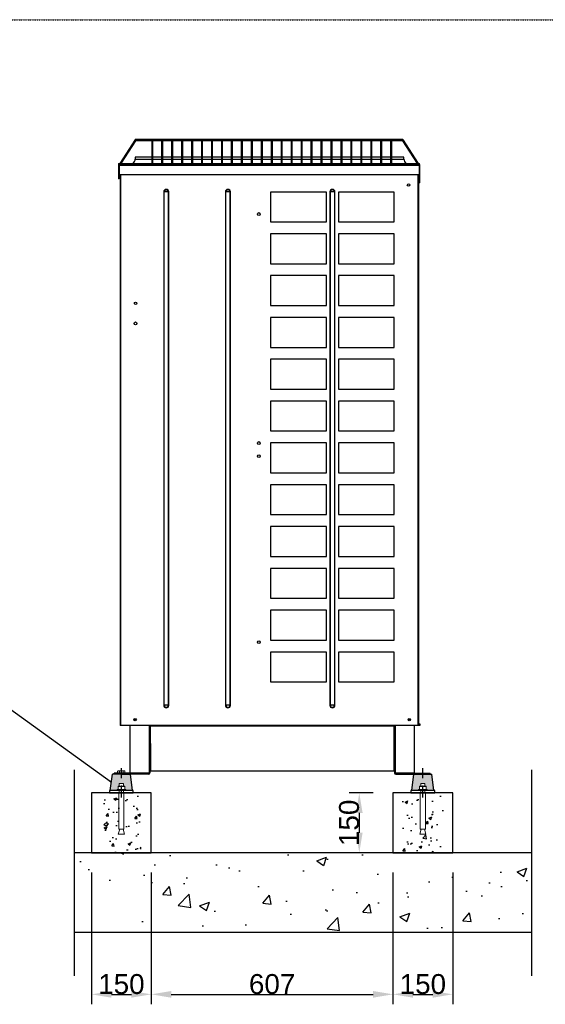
# Model space of a CAD drawing. Extents: x -90708 to 277869, y -117 to 207445.
# Tile 153 of 233: x -80537 to -79217, y 132677 to 135149. Entities that reach past the tile are written whole.
import ezdxf

# ---------------------------------------------------------------- set-up
doc = ezdxf.new("R2010")
doc.units = 0
doc.header["$MEASUREMENT"] = 0
doc.header["$PDMODE"] = 3
doc.header["$PDSIZE"] = 0.005
doc.linetypes.add('DASHDOT', pattern=[1, 0.5, -0.25, 0, -0.25])
doc.linetypes.add('SLD-Sólida', pattern=[0])
doc.layers.get('0').update_dxf_attribs({"linetype": 'CONTINUOUS'})
doc.layers.get('Defpoints').update_dxf_attribs({"linetype": 'CONTINUOUS'})
for name, color, linetype in [('01-HLS2129_DESENHO COTADO', 7, 'CONTINUOUS'), ('ARQ - EQUIPO CONDENSADORA', 40, 'CONTINUOUS'), ('ARQ-DETALHES', 7, 'CONTINUOUS'), ('ARQ-GRELHAS', 30, 'CONTINUOUS'), ('ARQ-MÓVEIS', 170, 'CONTINUOUS'), ('ARQ-SEGUNDO PLANO', 252, 'CONTINUOUS'), ('ARQ-TEXTO ESC', 160, 'CONTINUOUS'), ('ARQ-TEXTO4', 4, 'CONTINUOUS')]:
    doc.layers.add(name, color=color, linetype=linetype)
doc.layers.add('ARQ-COTAS', color=20, linetype='CONTINUOUS', lineweight=18)
doc.styles.add('ARIAL', font='arial.ttf')
doc.dimstyles.new('COTA-50', dxfattribs={"dimscale": 0, "dimtxt": 50, "dimasz": 50, "dimexe": 25, "dimexo": 50, "dimgap": 0.04, "dimtad": 1, "dimdec": 0, "dimzin": 9, "dimdsep": 46, "dimtxsty": 'ARIAL', "dimcen": 1, "dimdle": 75, "dimclrd": 256, "dimclre": 256, "dimclrt": 2, "dimaunit": 1, "dimadec": 0, "dimazin": 0, "dimtfac": 2, "dimtdec": 0, "dimtmove": 2, "dimatfit": 0, "dimfxl": 0.05, "dimtolj": 1, "dimtzin": 4, "dimarcsym": 0})

# ---------------------------------------------------------------- blocks, each defined once
blk = doc.blocks.new('dvdg')
at = {"layer": 'ARQ-MÓVEIS', "linetype": 'DASHDOT', "ltscale": 500}
h = blk.add_hatch(color=256, dxfattribs=at)
h.dxf.hatch_style = 1
edge = h.paths.add_edge_path()
edge.add_line((5.2, 23.9), (5.2, 17))
edge.add_line((5.2, 17), (8.3, 17))
edge.add_spline(control_points=[(8.3, 17), (8.3, 17), (8.3, 16.9), (8.3, 16.6), (8.3, 16.3)], knot_values=[0.083291, 0.083291, 0.083291, 0.083291, 0.268632, 1, 1, 1, 1], degree=3, periodic=0)
edge.add_line((8.3, 16.3), (8.3, 9.1))
edge.add_spline(control_points=[(8.3, 9.1), (8.3, 8.8), (8.3, 8.4), (8.3, 8.3), (8.3, 8.3)], knot_values=[0, 0, 0, 0, 0.731368, 1, 1, 1, 1], degree=3, periodic=0)
edge.add_line((8.3, 8.3), (11, 8.3))
edge.add_line((11, 8.3), (11, 6.4))
edge.add_line((11, 6.4), (28, 6.4))
edge.add_line((28, 6.4), (22.5, 47.4))
edge.add_line((22.5, 47.4), (0, 47.4))
edge.add_line((0, 47.4), (-22.5, 47.4))
edge.add_line((-22.5, 47.4), (-28, 6.4))
edge.add_line((-28, 6.4), (-11, 6.4))
edge.add_line((-11, 6.4), (-11, 8.3))
edge.add_line((-11, 8.3), (-8.3, 8.3))
edge.add_spline(control_points=[(-8.3, 8.3), (-8.3, 8.3), (-8.3, 8.4), (-8.3, 8.8), (-8.3, 9.1)], knot_values=[0, 0, 0, 0, 0.268632, 1, 1, 1, 1], degree=3, periodic=0)
edge.add_line((-8.3, 9.1), (-8.3, 16.3))
edge.add_spline(control_points=[(-8.3, 16.3), (-8.3, 16.6), (-8.3, 17), (-8.3, 17), (-8.3, 17)], knot_values=[0, 0, 0, 0, 0.731368, 1, 1, 1, 1], degree=3, periodic=0)
edge.add_line((-8.3, 17), (-5.2, 17))
edge.add_line((-5.2, 17), (-5.2, 23.9))
edge.add_line((-5.2, 23.9), (5.2, 23.9))
at = {"color": 7, "linetype": 'SLD-Sólida', "lineweight": 15}
for p, q in [((-11, 8.3), (-11, 6.4)), ((11, 8.3), (-11, 8.3)), ((11, 6.4), (-11, 6.4)), ((-8.3, 16.3), (-8.3, 9.1)), ((-8.3, 8.3), (-4.1, 8.3)), ((-6.5, 0), (-6.5, -90.7)), ((-6.5, 0), (6.5, 0)), ((-5.2, 23.9), (-5.2, 17)), ((-5.2, 23.9), (5.2, 23.9)), ((-5.2, 6.4), (-5.2, 0)), ((-4.1, 8.3), (4.1, 8.3)), ((0, 8.3), (0, 18.7)), ((0, 16.3), (0, 9.1)), ((8.3, 8.3), (4.1, 8.3)), ((5.2, 17), (5.2, 23.9)), ((5.2, 0), (5.2, 6.4)), ((6.5, -90.7), (6.5, 0)), ((8.3, 16.3), (8.3, 9.1)), ((11, 6.4), (11, 8.3)), ((-4.2, -90.7), (-7.8, -103.7)), ((-6.5, -90.7), (6.5, -90.7)), ((7.8, -103.7), (4.2, -90.7)), ((-7.8, -103.7), (7.8, -103.7))]:
    blk.add_line(p, q, dxfattribs=at)
for points, knots in [([(-8.3, 16.3), (-7.6, 16.5), (-6.3, 16.9), (-4.9, 17), (-4.1, 17)], [0, 0, 0, 0, 0.495465, 1, 1, 1, 1]), ([(-8.3, 17), (-8.3, 17), (-8.3, 17), (-8.3, 16.6), (-8.3, 16.3)], [0, 0, 0, 0, 0.268632, 1, 1, 1, 1]), ([(-8.3, 9.1), (-7.6, 8.8), (-6.3, 8.4), (-4.9, 8.3), (-4.1, 8.3)], [0, 0, 0, 0, 0.495465, 1, 1, 1, 1]), ([(-8.3, 8.3), (-8.3, 8.3), (-8.3, 8.4), (-8.3, 8.8), (-8.3, 9.1)], [0, 0, 0, 0, 0.268632, 1, 1, 1, 1]), ([(-4.1, 17), (-4, 17), (-3.3, 17), (-1.9, 16.9), (-0.6, 16.5), (0, 16.3)], [0, 0, 0, 0, 0.070091, 0.530777, 1, 1, 1, 1]), ([(-4.1, 8.3), (-4, 8.3), (-3.3, 8.3), (-1.9, 8.5), (-0.6, 8.9), (0, 9.1)], [0, 0, 0, 0, 0.070091, 0.530776, 1, 1, 1, 1]), ([(0, 16.3), (0.7, 16.5), (2, 16.9), (3.4, 17), (4.1, 17)], [0, 0, 0, 0, 0.495466, 1, 1, 1, 1]), ([(0, 9.1), (0.7, 8.8), (2, 8.4), (3.4, 8.3), (4.1, 8.3)], [0, 0, 0, 0, 0.495466, 1, 1, 1, 1]), ([(4.1, 17), (4.2, 17), (5, 17), (6.4, 16.9), (7.7, 16.5), (8.3, 16.3)], [0, 0, 0, 0, 0.070092, 0.530777, 1, 1, 1, 1]), ([(4.1, 8.3), (4.2, 8.3), (5, 8.3), (6.4, 8.5), (7.7, 8.9), (8.3, 9.1)], [0, 0, 0, 0, 0.070092, 0.530777, 1, 1, 1, 1]), ([(8.3, 17), (8.3, 17), (8.3, 17), (8.3, 16.6), (8.3, 16.3)], [0, 0, 0, 0, 0.268632, 1, 1, 1, 1]), ([(8.3, 8.3), (8.3, 8.3), (8.3, 8.4), (8.3, 8.8), (8.3, 9.1)], [0, 0, 0, 0, 0.268632, 1, 1, 1, 1])]:
    blk.add_open_spline(points, degree=3, knots=knots, dxfattribs=at)
at = {"layer": 'ARQ-GRELHAS'}
for p, q in [((30, 6.4), (-30, 6.4)), ((-30, 6.4), (-30, 0)), ((-30, 0), (30, 0)), ((30, 0), (30, 6.4))]:
    blk.add_line(p, q, dxfattribs=at)
at = {"layer": 'ARQ-GRELHAS', "linetype": 'DASHDOT', "ltscale": 500}
blk.add_line((0, -11.3), (0, 14.4), dxfattribs=at)
at = {"layer": 'ARQ-MÓVEIS', "linetype": 'DASHDOT', "ltscale": 500}
blk.add_line((0, 36.7), (0, 62.2), dxfattribs=at)
at = {"layer": 'ARQ-MÓVEIS'}
for p, q in [((0, 47.4), (0, 61)), ((-28, 6.4), (-22.5, 47.4)), ((0, 47.4), (-22.5, 47.4)), ((0, 47.4), (22.5, 47.4)), ((28, 6.4), (22.5, 47.4))]:
    blk.add_line(p, q, dxfattribs=at)
at = {"layer": 'ARQ-TEXTO4'}
blk.add_line((-8.3, 17), (8.3, 17), dxfattribs=at)
blk = doc.blocks.new('rhrthhwe')
at = {"color": 7, "linetype": 'SLD-Sólida', "lineweight": 15}
for p, q in [((-8, 6.1), (-9.3, 5.3)), ((-9.3, 0), (-9.3, 5.3)), ((9.3, 0), (-9.3, 0)), ((-7, 6.1), (-8, 6.1)), ((0, 6.1), (-7, 6.1)), ((-4.6, 0), (-4.6, 5.3)), ((0, 6.1), (7, 6.1)), ((4.6, 0), (4.6, 5.3)), ((8, 6.1), (7, 6.1)), ((9.3, 5.3), (8, 6.1)), ((9.3, 0), (9.3, 5.3))]:
    blk.add_line(p, q, dxfattribs=at)
for points, knots in [([(-9.3, 5.3), (-8.9, 5.5), (-8.1, 5.9), (-7.4, 6), (-7, 6.1)], [0, 0, 0, 0, 0.495457, 1, 1, 1, 1]), ([(-7, 6.1), (-6.9, 6.1), (-6.5, 6.1), (-5.7, 5.9), (-5, 5.5), (-4.6, 5.3)], [0, 0, 0, 0, 0.070086, 0.530781, 1, 1, 1, 1]), ([(-4.6, 5.3), (-4.4, 5.4), (-2.8, 5.8), (-1.3, 6), (0, 6.1)], [0, 0, 0, 0, 0.1886965, 1, 1, 1, 1]), ([(0, 6.1), (0.3, 6.1), (1.9, 6), (3.4, 5.6), (4.6, 5.3)], [0, 0, 0, 0, 0.214377, 1, 1, 1, 1]), ([(4.6, 5.3), (5, 5.5), (5.8, 5.9), (6.6, 6), (7, 6.1)], [0, 0, 0, 0, 0.495446, 1, 1, 1, 1]), ([(7, 6.1), (7, 6.1), (7.4, 6.1), (8.2, 5.9), (8.9, 5.5), (9.3, 5.3)], [0, 0, 0, 0, 0.070065, 0.53077, 1, 1, 1, 1])]:
    blk.add_open_spline(points, degree=3, knots=knots, dxfattribs=at)
blk = doc.blocks.new('*D1177')
at = {"layer": 'ARQ-COTAS', "lineweight": -2, "transparency": 16777216}
for p, q in [((-79649.2, 133207.3), (-79708.9, 133207.3)), ((-79683.9, 133157.3), (-79683.9, 133107.3)), ((-79649.2, 133057.3), (-79708.9, 133057.3))]:
    blk.add_line(p, q, dxfattribs=at)
at = {"layer": 'ARQ-COTAS', "transparency": 16777216}
for points in [[(-79692.2, 133157.3), (-79675.5, 133157.3), (-79683.9, 133207.3)], [(-79692.2, 133107.3), (-79675.5, 133107.3), (-79683.9, 133057.3)]]:
    blk.add_solid(points, dxfattribs=at)
at = {"layer": 'Defpoints', "color": 0, "transparency": 16777216}
for p in [(-79599.2, 133207.3), (-79683.9, 133057.3), (-79599.2, 133057.3)]:
    blk.add_point(p, dxfattribs=at)
at = {"layer": 'ARQ-COTAS', "color": 2, "transparency": 16777216, "insert": (-79709.4, 133132.3), "char_height": 50, "attachment_point": 5, "rotation": 90, "style": 'ARIAL'}
blk.add_mtext('\\A1;150', dxfattribs=at)
blk = doc.blocks.new('*D1178')
at = {"layer": 'ARQ-COTAS', "lineweight": -2, "transparency": 16777216}
for p, q in [((-79599.2, 133007.3), (-79599.2, 132676.7)), ((-79449.2, 133007.3), (-79449.2, 132676.7)), ((-79549.2, 132701.7), (-79499.2, 132701.7))]:
    blk.add_line(p, q, dxfattribs=at)
at = {"layer": 'ARQ-COTAS', "transparency": 16777216}
for points in [[(-79549.2, 132710), (-79549.2, 132693.3), (-79599.2, 132701.7)], [(-79499.2, 132710), (-79499.2, 132693.3), (-79449.2, 132701.7)]]:
    blk.add_solid(points, dxfattribs=at)
at = {"layer": 'Defpoints', "color": 0, "transparency": 16777216}
for p in [(-79599.2, 133057.3), (-79449.2, 133057.3), (-79449.2, 132701.7)]:
    blk.add_point(p, dxfattribs=at)
at = {"layer": 'ARQ-COTAS', "color": 2, "transparency": 16777216, "insert": (-79524.2, 132727.2), "char_height": 50, "attachment_point": 5, "style": 'ARIAL'}
blk.add_mtext('\\A1;150', dxfattribs=at)
blk = doc.blocks.new('*D1179')
at = {"layer": 'ARQ-COTAS', "lineweight": -2, "transparency": 16777216}
for p, q in [((-80356.3, 133007.3), (-80356.3, 132676.7)), ((-80206.3, 133007.3), (-80206.3, 132676.7)), ((-80306.3, 132701.7), (-80256.3, 132701.7))]:
    blk.add_line(p, q, dxfattribs=at)
at = {"layer": 'ARQ-COTAS', "transparency": 16777216}
for points in [[(-80306.3, 132710), (-80306.3, 132693.3), (-80356.3, 132701.7)], [(-80256.3, 132710), (-80256.3, 132693.3), (-80206.3, 132701.7)]]:
    blk.add_solid(points, dxfattribs=at)
at = {"layer": 'Defpoints', "color": 0, "transparency": 16777216}
for p in [(-80356.3, 133057.3), (-80206.3, 133057.3), (-80206.3, 132701.7)]:
    blk.add_point(p, dxfattribs=at)
at = {"layer": 'ARQ-COTAS', "color": 2, "transparency": 16777216, "insert": (-80281.3, 132727.2), "char_height": 50, "attachment_point": 5, "style": 'ARIAL'}
blk.add_mtext('\\A1;150', dxfattribs=at)
blk = doc.blocks.new('*D1180')
at = {"layer": 'ARQ-COTAS', "lineweight": -2, "transparency": 16777216}
for p, q in [((-80206.3, 133007.3), (-80206.3, 132676.7)), ((-79599.2, 133007.3), (-79599.2, 132676.7)), ((-80156.3, 132701.7), (-79649.2, 132701.7))]:
    blk.add_line(p, q, dxfattribs=at)
at = {"layer": 'ARQ-COTAS', "transparency": 16777216}
for points in [[(-80156.3, 132710), (-80156.3, 132693.3), (-80206.3, 132701.7)], [(-79649.2, 132710), (-79649.2, 132693.3), (-79599.2, 132701.7)]]:
    blk.add_solid(points, dxfattribs=at)
at = {"layer": 'Defpoints', "color": 0, "transparency": 16777216}
for p in [(-80206.3, 133057.3), (-79599.2, 133057.3), (-79599.2, 132701.7)]:
    blk.add_point(p, dxfattribs=at)
at = {"layer": 'ARQ-COTAS', "color": 2, "transparency": 16777216, "insert": (-79902.8, 132727.2), "char_height": 50, "attachment_point": 5, "style": 'ARIAL'}
blk.add_mtext('\\A1;607', dxfattribs=at)

msp = doc.modelspace()

# ---------------------------------------------------------------- hatches: boundary and pattern name
at = {"layer": 'ARQ-DETALHES'}
h = msp.add_hatch(dxfattribs=at)
h.set_pattern_fill('AR-CONC', color=256, scale=35)
h.set_pattern_definition([(50, (-175027.63, 5783.66), (251.04106, -21.96325), [26.25, -288.75]), (355, (-175027.63, 5783.66), (-48.56297, 263.26725), [21, -231]), (100.45144, (-175006.7, 5781.83), (202.4781, 241.304), [22.30907, -245.39974]), (46.1842, (-175027.63, 5853.66), (373.53447, -57.93175), [39.375, -433.125]), (96.63564, (-174996.5, 5848.83), (327.1317, 340.9415), [33.4636, -368.0998]), (351.18416, (-175027.63, 5853.66), (327.1317, 340.9415), [31.5, -346.5]), (21, (-174992.63, 5836.16), (208.91747, -140.9166), [26.25, -288.75]), (326, (-174992.63, 5836.16), (85.16037, 253.8025), [21, -231]), (71.45144, (-174975.22, 5824.42), (294.07783, 112.8859), [22.30907, -245.39974]), (37.5, (-175027.63, 5783.66), (4.25595, 116.51285), [0, -228.2, 0, -234.5, 0, -231.875]), (7.5, (-175027.63, 5783.66), (92.07434, 138.0441), [0, -133.7, 0, -222.95, 0, -88.375]), (327.5, (-175105.68, 5783.66), (186.83785, -7.894205), [0, -87.5, 0, -273, 0, -362.25]), (317.5, (-175140.68, 5783.66), (204.11516, 35.03674), [0, -113.75, 0, -181.3, 0, -257.25])])
h.paths.add_polyline_path([(-80400.198, 133057.316), (-80400.198, 132857.316), (-79251.753, 132857.316), (-79251.753, 133057.316)])
at = {"layer": 'ARQ-SEGUNDO PLANO'}
h = msp.add_hatch(dxfattribs=at)
h.set_pattern_fill('AR-CONC', color=255, scale=10)
h.set_pattern_definition([(50, (-175027.63, 5783.66), (71.726018, -6.275213), [7.5, -82.5]), (355, (-175027.63, 5783.66), (-13.875133, 75.219213), [6, -66]), (100.451444, (-175021.65, 5783.14), (57.850885, 68.944), [6.37402, -70.11421]), (46.1842, (-175027.63, 5803.66), (106.724133, -16.55193), [11.25, -123.75]), (96.635635, (-175018.74, 5802.28), (93.466195, 97.41186), [9.561034, -105.171376]), (351.184164, (-175027.63, 5803.66), (93.466195, 97.41186), [9, -99]), (21, (-175017.63, 5798.66), (59.690705, -40.26189), [7.5, -82.5]), (326, (-175017.63, 5798.66), (24.331533, 72.515005), [6, -66]), (71.451445, (-175012.656, 5795.31), (84.022238, 32.253115), [6.37402, -70.11421]), (37.5, (-175027.63, 5783.662), (1.2159855, 33.2893854), [0, -65.2, 0, -67, 0, -66.25]), (7.5, (-175027.63, 5783.662), (26.306954, 39.441171), [0, -38.2, 0, -63.7, 0, -25.25]), (327.5, (-175049.93, 5783.662), (53.3822436, -2.255487), [0, -25, 0, -78, 0, -103.5]), (317.5, (-175059.93, 5783.662), (58.318617, 10.010498), [0, -32.5, 0, -51.8, 0, -73.5])])
h.paths.add_polyline_path([(-80231.345, 133207.316), (-80274.863, 133207.316), (-80274.863, 133108.327), (-80273.567, 133103.613), (-80289.123, 133103.613), (-80287.826, 133108.327), (-80287.826, 133207.316), (-80331.345, 133207.316), (-80331.345, 133057.316), (-80231.345, 133057.316)])
h = msp.add_hatch(dxfattribs=at)
h.set_pattern_fill('AR-CONC', color=255, scale=10)
h.set_pattern_definition([(50, (-174440.02, 5783.66), (71.726018, -6.275213), [7.5, -82.5]), (355, (-174440.02, 5783.66), (-13.875133, 75.219213), [6, -66]), (100.451444, (-174434.045, 5783.14), (57.850885, 68.944), [6.37402, -70.11421]), (46.1842, (-174440.02, 5803.66), (106.724133, -16.55193), [11.25, -123.75]), (96.635635, (-174431.13, 5802.28), (93.466195, 97.41186), [9.561034, -105.171376]), (351.184164, (-174440.02, 5803.66), (93.466195, 97.41186), [9, -99]), (21, (-174430.02, 5798.66), (59.690705, -40.26189), [7.5, -82.5]), (326, (-174430.02, 5798.66), (24.331533, 72.515005), [6, -66]), (71.451445, (-174425.05, 5795.31), (84.022238, 32.253115), [6.37402, -70.11421]), (37.5, (-174440.022, 5783.662), (1.2159855, 33.2893854), [0, -65.2, 0, -67, 0, -66.25]), (7.5, (-174440.022, 5783.662), (26.306954, 39.441171), [0, -38.2, 0, -63.7, 0, -25.25]), (327.5, (-174462.322, 5783.662), (53.3822436, -2.255487), [0, -25, 0, -78, 0, -103.5]), (317.5, (-174472.32, 5783.662), (58.318617, 10.010498), [0, -32.5, 0, -51.8, 0, -73.5])])
h.paths.add_polyline_path([(-79574.243, 133057.316), (-79474.243, 133057.316), (-79474.243, 133207.316), (-79517.761, 133207.316), (-79517.761, 133108.327), (-79516.465, 133103.613), (-79532.021, 133103.613), (-79530.724, 133108.327), (-79530.724, 133207.316), (-79574.243, 133207.316)])

# ---------------------------------------------------------------- linework, layer by layer
at = {"layer": '01-HLS2129_DESENHO COTADO', "color": 7, "linetype": 'Continuous'}
msp.add_line((-80299.895, 133254.682), (-80299.895, 133256.632), dxfattribs=at)
at = {"layer": 'ARQ - EQUIPO CONDENSADORA', "linetype": 'Continuous'}
for p, q in [((-79575.783, 134848.033), (-80244.682, 134848.033)), ((-80244.682, 134848.033), (-80244.682, 134845.033)), ((-79575.783, 134848.033), (-79575.783, 134845.033)), ((-80247.618, 134846.439), (-80285.547, 134788.033)), ((-80281.97, 134788.033), (-80245.102, 134844.805)), ((-80247.618, 134846.439), (-80245.102, 134844.805)), ((-80244.682, 134845.033), (-80205.233, 134845.033)), ((-80205.233, 134845.033), (-80205.233, 134844.122)), ((-80205.233, 134844.122), (-80205.233, 134788.033)), ((-80202.233, 134844.122), (-80202.233, 134845.033)), ((-80202.233, 134845.033), (-80180.233, 134845.033)), ((-80202.233, 134788.033), (-80202.233, 134844.122)), ((-80180.233, 134845.033), (-80180.233, 134844.122)), ((-80180.233, 134844.122), (-80180.233, 134788.033)), ((-80177.233, 134844.122), (-80177.233, 134845.033)), ((-80177.233, 134845.033), (-80155.233, 134845.033)), ((-80177.233, 134788.033), (-80177.233, 134844.122)), ((-80155.233, 134845.033), (-80155.233, 134844.122)), ((-80155.233, 134844.122), (-80155.233, 134788.033)), ((-80152.233, 134844.122), (-80152.233, 134845.033)), ((-80152.233, 134845.033), (-80130.233, 134845.033)), ((-80152.233, 134788.033), (-80152.233, 134844.122)), ((-80130.233, 134845.033), (-80130.233, 134844.122)), ((-80130.233, 134844.122), (-80130.233, 134788.033)), ((-80127.233, 134844.122), (-80127.233, 134845.033)), ((-80127.233, 134845.033), (-80105.233, 134845.033)), ((-80127.233, 134788.033), (-80127.233, 134844.122)), ((-80105.233, 134845.033), (-80105.233, 134844.122)), ((-80105.233, 134844.122), (-80105.233, 134788.033)), ((-80102.233, 134844.122), (-80102.233, 134845.033)), ((-80102.233, 134845.033), (-80080.233, 134845.033)), ((-80102.233, 134788.033), (-80102.233, 134844.122)), ((-80080.233, 134845.033), (-80080.233, 134844.122)), ((-80080.233, 134844.122), (-80080.233, 134788.033)), ((-80077.233, 134844.122), (-80077.233, 134845.033)), ((-80077.233, 134845.033), (-80055.233, 134845.033)), ((-80077.233, 134788.033), (-80077.233, 134844.122)), ((-80055.233, 134845.033), (-80055.233, 134844.122)), ((-80055.233, 134844.122), (-80055.233, 134788.033)), ((-80052.233, 134844.122), (-80052.233, 134845.033)), ((-80052.233, 134845.033), (-80030.233, 134845.033)), ((-80052.233, 134788.033), (-80052.233, 134844.122)), ((-80030.233, 134845.033), (-80030.233, 134844.122)), ((-80030.233, 134844.122), (-80030.233, 134788.033)), ((-80027.233, 134844.122), (-80027.233, 134845.033)), ((-80027.233, 134845.033), (-80005.233, 134845.033)), ((-80027.233, 134788.033), (-80027.233, 134844.122)), ((-80005.233, 134845.033), (-80005.233, 134844.122)), ((-80005.233, 134844.122), (-80005.233, 134788.033)), ((-80002.233, 134844.122), (-80002.233, 134845.033)), ((-80002.233, 134845.033), (-79980.233, 134845.033)), ((-80002.233, 134788.033), (-80002.233, 134844.122)), ((-79980.233, 134845.033), (-79980.233, 134844.122)), ((-79980.233, 134844.122), (-79980.233, 134788.033)), ((-79977.233, 134844.122), (-79977.233, 134845.033)), ((-79977.233, 134845.033), (-79955.233, 134845.033)), ((-79977.233, 134788.033), (-79977.233, 134844.122)), ((-79955.233, 134845.033), (-79955.233, 134844.122)), ((-79955.233, 134844.122), (-79955.233, 134788.033)), ((-79952.233, 134844.122), (-79952.233, 134845.033)), ((-79952.233, 134845.033), (-79930.233, 134845.033)), ((-79952.233, 134788.033), (-79952.233, 134844.122)), ((-79930.233, 134845.033), (-79930.233, 134844.122)), ((-79930.233, 134844.122), (-79930.233, 134788.033)), ((-79927.233, 134844.122), (-79927.233, 134845.033)), ((-79927.233, 134845.033), (-79905.233, 134845.033)), ((-79927.233, 134788.033), (-79927.233, 134844.122)), ((-79905.233, 134845.033), (-79905.233, 134844.122)), ((-79905.233, 134844.122), (-79905.233, 134788.033)), ((-79902.233, 134844.122), (-79902.233, 134845.033)), ((-79902.233, 134845.033), (-79880.233, 134845.033)), ((-79902.233, 134788.033), (-79902.233, 134844.122)), ((-79880.233, 134845.033), (-79880.233, 134844.122)), ((-79880.233, 134844.122), (-79880.233, 134788.033)), ((-79877.233, 134844.122), (-79877.233, 134845.033)), ((-79877.233, 134845.033), (-79855.233, 134845.033)), ((-79877.233, 134788.033), (-79877.233, 134844.122)), ((-79855.233, 134845.033), (-79855.233, 134844.122)), ((-79855.233, 134844.122), (-79855.233, 134788.033)), ((-79852.233, 134844.122), (-79852.233, 134845.033)), ((-79852.233, 134845.033), (-79830.233, 134845.033)), ((-79852.233, 134788.033), (-79852.233, 134844.122)), ((-79830.233, 134845.033), (-79830.233, 134844.122)), ((-79830.233, 134844.122), (-79830.233, 134788.033)), ((-79827.233, 134844.122), (-79827.233, 134845.033)), ((-79827.233, 134845.033), (-79805.233, 134845.033)), ((-79827.233, 134788.033), (-79827.233, 134844.122)), ((-79805.233, 134845.033), (-79805.233, 134844.122)), ((-79805.233, 134844.122), (-79805.233, 134788.033)), ((-79802.233, 134844.122), (-79802.233, 134845.033)), ((-79802.233, 134845.033), (-79780.233, 134845.033)), ((-79802.233, 134788.033), (-79802.233, 134844.122)), ((-79780.233, 134845.033), (-79780.233, 134844.122)), ((-79780.233, 134844.122), (-79780.233, 134788.033)), ((-79777.233, 134844.122), (-79777.233, 134845.033)), ((-79777.233, 134845.033), (-79755.233, 134845.033)), ((-79777.233, 134788.033), (-79777.233, 134844.122)), ((-79755.233, 134845.033), (-79755.233, 134844.122)), ((-79755.233, 134844.122), (-79755.233, 134788.033)), ((-79752.233, 134844.122), (-79752.233, 134845.033)), ((-79752.233, 134845.033), (-79730.233, 134845.033)), ((-79752.233, 134788.033), (-79752.233, 134844.122)), ((-79730.233, 134845.033), (-79730.233, 134844.122)), ((-79730.233, 134844.122), (-79730.233, 134788.033)), ((-79727.233, 134844.122), (-79727.233, 134845.033)), ((-79727.233, 134845.033), (-79705.233, 134845.033)), ((-79727.233, 134788.033), (-79727.233, 134844.122)), ((-79705.233, 134845.033), (-79705.233, 134844.122)), ((-79705.233, 134844.122), (-79705.233, 134788.033)), ((-79702.233, 134844.122), (-79702.233, 134845.033)), ((-79702.233, 134845.033), (-79680.233, 134845.033)), ((-79702.233, 134788.033), (-79702.233, 134844.122)), ((-79680.233, 134845.033), (-79680.233, 134844.122)), ((-79680.233, 134844.122), (-79680.233, 134788.033)), ((-79677.233, 134844.122), (-79677.233, 134845.033)), ((-79677.233, 134845.033), (-79655.233, 134845.033)), ((-79677.233, 134788.033), (-79677.233, 134844.122)), ((-79655.233, 134845.033), (-79655.233, 134844.122)), ((-79655.233, 134844.122), (-79655.233, 134788.033)), ((-79652.233, 134844.122), (-79652.233, 134845.033)), ((-79652.233, 134845.033), (-79630.233, 134845.033)), ((-79652.233, 134788.033), (-79652.233, 134844.122)), ((-79630.233, 134845.033), (-79630.233, 134844.122)), ((-79630.233, 134844.122), (-79630.233, 134788.033)), ((-79627.233, 134844.122), (-79627.233, 134845.033)), ((-79627.233, 134845.033), (-79605.233, 134845.033)), ((-79627.233, 134788.033), (-79627.233, 134844.122)), ((-79605.233, 134845.033), (-79605.233, 134844.122)), ((-79605.233, 134844.122), (-79605.233, 134788.033)), ((-79602.233, 134844.122), (-79602.233, 134845.033)), ((-79602.233, 134845.033), (-79575.783, 134845.033)), ((-79602.233, 134788.033), (-79602.233, 134844.122)), ((-79572.848, 134846.439), (-79575.364, 134844.805)), ((-79575.364, 134844.805), (-79538.495, 134788.033)), ((-79534.918, 134788.033), (-79572.848, 134846.439)), ((-80246.734, 134803.783), (-80246.734, 134798.783)), ((-80205.233, 134803.783), (-80246.734, 134803.783)), ((-80246.734, 134798.783), (-80205.233, 134798.783)), ((-80180.233, 134803.783), (-80202.233, 134803.783)), ((-80202.233, 134798.783), (-80180.233, 134798.783)), ((-80155.233, 134803.783), (-80177.233, 134803.783)), ((-80177.233, 134798.783), (-80155.233, 134798.783)), ((-80130.233, 134803.783), (-80152.233, 134803.783)), ((-80152.233, 134798.783), (-80130.233, 134798.783)), ((-80105.233, 134803.783), (-80127.233, 134803.783)), ((-80127.233, 134798.783), (-80105.233, 134798.783)), ((-80080.233, 134803.783), (-80102.233, 134803.783)), ((-80102.233, 134798.783), (-80080.233, 134798.783)), ((-80055.233, 134803.783), (-80077.233, 134803.783)), ((-80077.233, 134798.783), (-80055.233, 134798.783)), ((-80030.233, 134803.783), (-80052.233, 134803.783)), ((-80052.233, 134798.783), (-80030.233, 134798.783)), ((-80005.233, 134803.783), (-80027.233, 134803.783)), ((-80027.233, 134798.783), (-80005.233, 134798.783)), ((-79980.233, 134803.783), (-80002.233, 134803.783)), ((-80002.233, 134798.783), (-79980.233, 134798.783)), ((-79955.233, 134803.783), (-79977.233, 134803.783)), ((-79977.233, 134798.783), (-79955.233, 134798.783)), ((-79930.233, 134803.783), (-79952.233, 134803.783)), ((-79952.233, 134798.783), (-79930.233, 134798.783)), ((-79905.233, 134803.783), (-79927.233, 134803.783)), ((-79927.233, 134798.783), (-79905.233, 134798.783)), ((-79880.233, 134803.783), (-79902.233, 134803.783)), ((-79902.233, 134798.783), (-79880.233, 134798.783)), ((-79855.233, 134803.783), (-79877.233, 134803.783)), ((-79877.233, 134798.783), (-79855.233, 134798.783)), ((-79830.233, 134803.783), (-79852.233, 134803.783)), ((-79852.233, 134798.783), (-79830.233, 134798.783)), ((-79805.233, 134803.783), (-79827.233, 134803.783)), ((-79827.233, 134798.783), (-79805.233, 134798.783)), ((-79780.233, 134803.783), (-79802.233, 134803.783)), ((-79802.233, 134798.783), (-79780.233, 134798.783)), ((-79755.233, 134803.783), (-79777.233, 134803.783)), ((-79777.233, 134798.783), (-79755.233, 134798.783)), ((-79730.233, 134803.783), (-79752.233, 134803.783)), ((-79752.233, 134798.783), (-79730.233, 134798.783)), ((-79705.233, 134803.783), (-79727.233, 134803.783)), ((-79727.233, 134798.783), (-79705.233, 134798.783)), ((-79680.233, 134803.783), (-79702.233, 134803.783)), ((-79702.233, 134798.783), (-79680.233, 134798.783)), ((-79655.233, 134803.783), (-79677.233, 134803.783)), ((-79677.233, 134798.783), (-79655.233, 134798.783)), ((-79630.233, 134803.783), (-79652.233, 134803.783)), ((-79652.233, 134798.783), (-79630.233, 134798.783)), ((-79605.233, 134803.783), (-79627.233, 134803.783)), ((-79627.233, 134798.783), (-79605.233, 134798.783)), ((-79571.734, 134803.783), (-79602.233, 134803.783)), ((-79602.233, 134798.783), (-79571.734, 134798.783)), ((-79571.734, 134798.783), (-79571.734, 134803.783)), ((-80288.233, 134788.033), (-80288.233, 134785.033)), ((-80288.233, 134788.033), (-79532.233, 134788.033)), ((-80288.233, 134785.033), (-80286.982, 134785.033)), ((-80286.983, 134783.782), (-80288.233, 134783.782)), ((-80288.233, 134783.782), (-80288.233, 134748.783)), ((-80286.983, 134783.782), (-80286.983, 134748.783)), ((-80286.982, 134783.782), (-80286.982, 134785.033)), ((-80286.982, 134785.033), (-79532.984, 134785.033)), ((-80286.982, 134783.782), (-79532.984, 134783.782)), ((-80286.982, 134758.783), (-80286.982, 134783.782)), ((-79532.984, 134785.033), (-79532.233, 134785.033)), ((-79532.984, 134785.033), (-79532.984, 134785.033)), ((-79532.984, 134785.033), (-79532.984, 134783.782)), ((-79532.984, 134783.782), (-79532.984, 134758.783)), ((-79531.733, 134783.782), (-79532.983, 134783.782)), ((-79532.983, 134738.783), (-79532.983, 134783.782)), ((-79532.233, 134785.033), (-79532.233, 134788.033)), ((-79531.733, 134738.783), (-79531.733, 134783.782)), ((-80286.983, 134748.783), (-80288.233, 134748.783)), ((-79532.984, 134758.783), (-80286.982, 134758.783)), ((-80284.793, 134758.783), (-80284.793, 133376.282)), ((-80283.543, 134758.783), (-80283.543, 133376.282)), ((-79536.483, 134758.783), (-79536.483, 133379.682)), ((-79535.233, 134758.783), (-79535.233, 133379.682)), ((-79531.733, 134738.783), (-79532.983, 134738.783)), ((-80175.104, 134716.387), (-80175.104, 133427.427)), ((-80175.104, 134716.387), (-80173.743, 134716.387)), ((-80173.743, 133427.427), (-80173.743, 134716.387)), ((-80163.743, 134716.387), (-80173.743, 134716.387)), ((-80162.381, 134716.387), (-80163.743, 134716.387)), ((-80163.743, 134716.387), (-80163.743, 133427.427)), ((-80162.381, 133427.427), (-80162.381, 134716.387)), ((-80020.104, 134716.387), (-80020.104, 133427.427)), ((-80020.104, 134716.387), (-80018.743, 134716.387)), ((-80018.743, 133427.427), (-80018.743, 134716.387)), ((-80008.743, 134716.387), (-80018.743, 134716.387)), ((-80007.381, 134716.387), (-80008.743, 134716.387)), ((-80008.743, 134716.387), (-80008.743, 133427.427)), ((-80007.381, 133427.427), (-80007.381, 134716.387)), ((-79766.483, 134716.032), (-79906.483, 134716.032)), ((-79906.483, 134716.032), (-79906.483, 134641.032)), ((-79766.483, 134641.032), (-79766.483, 134716.032)), ((-79757.844, 134716.382), (-79757.844, 133427.422)), ((-79757.844, 134716.382), (-79756.483, 134716.382)), ((-79756.483, 133427.422), (-79756.483, 134716.382)), ((-79746.483, 134716.382), (-79756.483, 134716.382)), ((-79745.121, 134716.382), (-79746.483, 134716.382)), ((-79746.483, 134716.382), (-79746.483, 133427.422)), ((-79745.121, 133427.422), (-79745.121, 134716.382)), ((-79596.483, 134716.032), (-79736.483, 134716.032)), ((-79736.483, 134716.032), (-79736.483, 134641.032)), ((-79596.483, 134641.032), (-79596.483, 134716.032)), ((-79906.483, 134641.032), (-79766.483, 134641.032)), ((-79736.483, 134641.032), (-79596.483, 134641.032)), ((-79766.483, 134611.032), (-79906.483, 134611.032)), ((-79906.483, 134611.032), (-79906.483, 134536.032)), ((-79766.483, 134536.032), (-79766.483, 134611.032)), ((-79596.483, 134611.032), (-79736.483, 134611.032)), ((-79736.483, 134611.032), (-79736.483, 134536.032)), ((-79596.483, 134536.032), (-79596.483, 134611.032)), ((-79906.483, 134536.032), (-79766.483, 134536.032)), ((-79736.483, 134536.032), (-79596.483, 134536.032)), ((-79766.483, 134506.032), (-79906.483, 134506.032)), ((-79906.483, 134506.032), (-79906.483, 134431.032)), ((-79766.483, 134431.032), (-79766.483, 134506.032)), ((-79596.483, 134506.032), (-79736.483, 134506.032)), ((-79736.483, 134506.032), (-79736.483, 134431.032)), ((-79596.483, 134431.032), (-79596.483, 134506.032)), ((-79906.483, 134431.032), (-79766.483, 134431.032)), ((-79736.483, 134431.032), (-79596.483, 134431.032)), ((-79766.483, 134401.032), (-79906.483, 134401.032)), ((-79906.483, 134401.032), (-79906.483, 134326.032)), ((-79766.483, 134326.032), (-79766.483, 134401.032)), ((-79596.483, 134401.032), (-79736.483, 134401.032)), ((-79736.483, 134401.032), (-79736.483, 134326.032)), ((-79596.483, 134326.032), (-79596.483, 134401.032)), ((-79906.483, 134326.032), (-79766.483, 134326.032)), ((-79736.483, 134326.032), (-79596.483, 134326.032)), ((-79766.483, 134296.032), (-79906.483, 134296.032)), ((-79906.483, 134296.032), (-79906.483, 134221.032)), ((-79766.483, 134221.032), (-79766.483, 134296.032)), ((-79596.483, 134296.032), (-79736.483, 134296.032)), ((-79736.483, 134296.032), (-79736.483, 134221.032)), ((-79596.483, 134221.032), (-79596.483, 134296.032)), ((-79906.483, 134221.032), (-79766.483, 134221.032)), ((-79736.483, 134221.032), (-79596.483, 134221.032)), ((-79766.483, 134191.032), (-79906.483, 134191.032)), ((-79906.483, 134191.032), (-79906.483, 134116.032)), ((-79766.483, 134116.032), (-79766.483, 134191.032)), ((-79596.483, 134191.032), (-79736.483, 134191.032)), ((-79736.483, 134191.032), (-79736.483, 134116.032)), ((-79596.483, 134116.032), (-79596.483, 134191.032)), ((-79906.483, 134116.032), (-79766.483, 134116.032)), ((-79736.483, 134116.032), (-79596.483, 134116.032)), ((-79766.483, 134086.032), (-79906.483, 134086.032)), ((-79906.483, 134086.032), (-79906.483, 134011.032)), ((-79766.483, 134011.032), (-79766.483, 134086.032)), ((-79596.483, 134086.032), (-79736.483, 134086.032)), ((-79736.483, 134086.032), (-79736.483, 134011.032)), ((-79596.483, 134011.032), (-79596.483, 134086.032)), ((-79906.483, 134011.032), (-79766.483, 134011.032)), ((-79736.483, 134011.032), (-79596.483, 134011.032)), ((-79766.483, 133981.032), (-79906.483, 133981.032)), ((-79906.483, 133981.032), (-79906.483, 133906.032)), ((-79766.483, 133906.032), (-79766.483, 133981.032)), ((-79596.483, 133981.032), (-79736.483, 133981.032)), ((-79736.483, 133981.032), (-79736.483, 133906.032)), ((-79596.483, 133906.032), (-79596.483, 133981.032)), ((-79906.483, 133906.032), (-79766.483, 133906.032)), ((-79736.483, 133906.032), (-79596.483, 133906.032)), ((-79766.483, 133876.032), (-79906.483, 133876.032)), ((-79906.483, 133876.032), (-79906.483, 133801.032)), ((-79766.483, 133801.032), (-79766.483, 133876.032)), ((-79596.483, 133876.032), (-79736.483, 133876.032)), ((-79736.483, 133876.032), (-79736.483, 133801.032)), ((-79596.483, 133801.032), (-79596.483, 133876.032)), ((-79906.483, 133801.032), (-79766.483, 133801.032)), ((-79736.483, 133801.032), (-79596.483, 133801.032)), ((-79766.483, 133771.032), (-79906.483, 133771.032)), ((-79906.483, 133771.032), (-79906.483, 133696.032)), ((-79766.483, 133696.032), (-79766.483, 133771.032)), ((-79596.483, 133771.032), (-79736.483, 133771.032)), ((-79736.483, 133771.032), (-79736.483, 133696.032)), ((-79596.483, 133696.032), (-79596.483, 133771.032)), ((-79906.483, 133696.032), (-79766.483, 133696.032)), ((-79736.483, 133696.032), (-79596.483, 133696.032)), ((-79766.483, 133666.032), (-79906.483, 133666.032)), ((-79906.483, 133666.032), (-79906.483, 133591.032)), ((-79766.483, 133591.032), (-79766.483, 133666.032)), ((-79596.483, 133666.032), (-79736.483, 133666.032)), ((-79736.483, 133666.032), (-79736.483, 133591.032)), ((-79596.483, 133591.032), (-79596.483, 133666.032)), ((-79906.483, 133591.032), (-79766.483, 133591.032)), ((-79736.483, 133591.032), (-79596.483, 133591.032)), ((-79766.483, 133561.032), (-79906.483, 133561.032)), ((-79906.483, 133561.032), (-79906.483, 133486.032)), ((-79766.483, 133486.032), (-79766.483, 133561.032)), ((-79596.483, 133561.032), (-79736.483, 133561.032)), ((-79736.483, 133561.032), (-79736.483, 133486.032)), ((-79596.483, 133486.032), (-79596.483, 133561.032)), ((-79906.483, 133486.032), (-79766.483, 133486.032)), ((-79736.483, 133486.032), (-79596.483, 133486.032)), ((-80173.743, 133427.427), (-80175.104, 133427.427)), ((-80163.743, 133427.427), (-80173.743, 133427.427)), ((-80163.743, 133427.427), (-80162.381, 133427.427)), ((-80018.743, 133427.427), (-80020.104, 133427.427)), ((-80008.743, 133427.427), (-80018.743, 133427.427)), ((-80008.743, 133427.427), (-80007.381, 133427.427)), ((-79756.483, 133427.422), (-79757.844, 133427.422)), ((-79746.483, 133427.422), (-79756.483, 133427.422)), ((-79746.483, 133427.422), (-79745.121, 133427.422)), ((-79536.483, 133376.282), (-80284.793, 133376.282)), ((-80259.895, 133376.282), (-80259.895, 133256.832)), ((-80211.846, 133376.282), (-80211.846, 133258.082)), ((-80209.895, 133376.282), (-80209.895, 133331.182)), ((-80208.344, 133376.282), (-79597.244, 133376.282)), ((-80208.344, 133331.182), (-80208.344, 133376.282)), ((-79597.244, 133374.732), (-80208.344, 133374.732)), ((-79597.244, 133376.282), (-79597.244, 133262.732)), ((-79595.693, 133376.282), (-79595.693, 133331.182)), ((-79593.742, 133376.282), (-79593.742, 133258.082)), ((-79545.693, 133376.282), (-79545.693, 133256.832)), ((-79536.483, 133379.682), (-79536.483, 133376.282)), ((-79536.483, 133379.682), (-79535.233, 133379.682)), ((-79536.483, 133377.732), (-79530.693, 133377.732)), ((-79530.693, 133379.682), (-79535.233, 133379.682)), ((-79530.693, 133377.732), (-79530.693, 133379.682)), ((-80209.895, 133331.182), (-80209.895, 133262.732)), ((-80209.895, 133331.182), (-80208.344, 133331.182)), ((-80208.344, 133331.182), (-80208.344, 133262.732)), ((-79597.244, 133332.732), (-79597.244, 133331.182)), ((-79597.244, 133331.182), (-79595.693, 133331.182)), ((-79595.693, 133331.182), (-79595.693, 133262.732)), ((-80299.895, 133254.682), (-80299.895, 133256.632)), ((-80213.295, 133256.632), (-80299.895, 133256.632)), ((-80213.295, 133256.632), (-80299.895, 133256.632)), ((-80213.295, 133254.682), (-80299.895, 133254.682)), ((-80213.295, 133254.682), (-80299.895, 133254.682)), ((-80259.895, 133256.832), (-80213.295, 133256.832)), ((-80259.895, 133256.832), (-80213.295, 133256.832)), ((-80213.295, 133258.082), (-80211.846, 133258.082)), ((-80213.295, 133256.832), (-80213.295, 133258.082)), ((-80213.295, 133258.082), (-80211.846, 133258.082)), ((-80213.295, 133256.832), (-80213.295, 133258.082)), ((-80213.295, 133254.682), (-80213.295, 133256.632)), ((-80213.295, 133254.682), (-80213.295, 133256.632)), ((-80209.895, 133258.082), (-80211.846, 133258.082)), ((-80209.895, 133258.082), (-80211.846, 133258.082)), ((-80208.344, 133262.732), (-80209.895, 133262.732)), ((-80209.895, 133262.732), (-80209.895, 133258.082)), ((-80208.344, 133262.732), (-80209.895, 133262.732)), ((-80209.895, 133262.732), (-80209.895, 133258.082)), ((-80208.344, 133262.732), (-79597.244, 133262.732)), ((-79595.693, 133262.732), (-79597.244, 133262.732)), ((-79595.693, 133262.732), (-79595.693, 133258.082)), ((-79595.693, 133258.082), (-79593.742, 133258.082)), ((-79592.293, 133258.082), (-79593.742, 133258.082)), ((-79592.293, 133256.832), (-79592.293, 133258.082)), ((-79545.693, 133256.832), (-79592.293, 133256.832)), ((-79592.293, 133254.682), (-79592.293, 133256.632)), ((-79592.293, 133256.632), (-79505.693, 133256.632)), ((-79592.293, 133254.682), (-79505.693, 133254.682)), ((-79505.693, 133254.682), (-79505.693, 133256.632))]:
    msp.add_line(p, q, dxfattribs=at)
at = {"layer": 'ARQ - EQUIPO CONDENSADORA', "linetype": 'Continuous', "flags": 128}
for points in [[(-80202.233, 134844.122), (-80202.347, 134844.435), (-80202.672, 134844.7), (-80203.159, 134844.877), (-80203.733, 134844.939), (-80204.307, 134844.877), (-80204.793, 134844.7), (-80205.119, 134844.435), (-80205.233, 134844.122)], [(-80177.233, 134844.122), (-80177.347, 134844.435), (-80177.672, 134844.7), (-80178.159, 134844.877), (-80178.733, 134844.939), (-80179.307, 134844.877), (-80179.793, 134844.7), (-80180.119, 134844.435), (-80180.233, 134844.122)], [(-80152.233, 134844.122), (-80152.347, 134844.435), (-80152.672, 134844.7), (-80153.159, 134844.877), (-80153.733, 134844.939), (-80154.307, 134844.877), (-80154.793, 134844.7), (-80155.119, 134844.435), (-80155.233, 134844.122)], [(-80127.233, 134844.122), (-80127.347, 134844.435), (-80127.672, 134844.7), (-80128.159, 134844.877), (-80128.733, 134844.939), (-80129.307, 134844.877), (-80129.793, 134844.7), (-80130.119, 134844.435), (-80130.233, 134844.122)], [(-80102.233, 134844.122), (-80102.347, 134844.435), (-80102.672, 134844.7), (-80103.159, 134844.877), (-80103.733, 134844.939), (-80104.307, 134844.877), (-80104.793, 134844.7), (-80105.119, 134844.435), (-80105.233, 134844.122)], [(-80077.233, 134844.122), (-80077.347, 134844.435), (-80077.672, 134844.7), (-80078.159, 134844.877), (-80078.733, 134844.939), (-80079.307, 134844.877), (-80079.793, 134844.7), (-80080.119, 134844.435), (-80080.233, 134844.122)], [(-80052.233, 134844.122), (-80052.347, 134844.435), (-80052.672, 134844.7), (-80053.159, 134844.877), (-80053.733, 134844.939), (-80054.307, 134844.877), (-80054.793, 134844.7), (-80055.119, 134844.435), (-80055.233, 134844.122)], [(-80027.233, 134844.122), (-80027.347, 134844.435), (-80027.672, 134844.7), (-80028.159, 134844.877), (-80028.733, 134844.939), (-80029.307, 134844.877), (-80029.793, 134844.7), (-80030.119, 134844.435), (-80030.233, 134844.122)], [(-80002.233, 134844.122), (-80002.347, 134844.435), (-80002.672, 134844.7), (-80003.159, 134844.877), (-80003.733, 134844.939), (-80004.307, 134844.877), (-80004.793, 134844.7), (-80005.119, 134844.435), (-80005.233, 134844.122)], [(-79977.233, 134844.122), (-79977.347, 134844.435), (-79977.672, 134844.7), (-79978.159, 134844.877), (-79978.733, 134844.939), (-79979.307, 134844.877), (-79979.793, 134844.7), (-79980.119, 134844.435), (-79980.233, 134844.122)], [(-79952.233, 134844.122), (-79952.347, 134844.435), (-79952.672, 134844.7), (-79953.159, 134844.877), (-79953.733, 134844.939), (-79954.307, 134844.877), (-79954.793, 134844.7), (-79955.119, 134844.435), (-79955.233, 134844.122)], [(-79927.233, 134844.122), (-79927.347, 134844.435), (-79927.672, 134844.7), (-79928.159, 134844.877), (-79928.733, 134844.939), (-79929.307, 134844.877), (-79929.793, 134844.7), (-79930.119, 134844.435), (-79930.233, 134844.122)], [(-79902.233, 134844.122), (-79902.347, 134844.435), (-79902.672, 134844.7), (-79903.159, 134844.877), (-79903.733, 134844.939), (-79904.307, 134844.877), (-79904.793, 134844.7), (-79905.119, 134844.435), (-79905.233, 134844.122)], [(-79877.233, 134844.122), (-79877.347, 134844.435), (-79877.672, 134844.7), (-79878.159, 134844.877), (-79878.733, 134844.939), (-79879.307, 134844.877), (-79879.793, 134844.7), (-79880.119, 134844.435), (-79880.233, 134844.122)], [(-79852.233, 134844.122), (-79852.347, 134844.435), (-79852.672, 134844.7), (-79853.159, 134844.877), (-79853.733, 134844.939), (-79854.307, 134844.877), (-79854.793, 134844.7), (-79855.119, 134844.435), (-79855.233, 134844.122)], [(-79827.233, 134844.122), (-79827.347, 134844.435), (-79827.672, 134844.7), (-79828.159, 134844.877), (-79828.733, 134844.939), (-79829.307, 134844.877), (-79829.793, 134844.7), (-79830.119, 134844.435), (-79830.233, 134844.122)], [(-79802.233, 134844.122), (-79802.347, 134844.435), (-79802.672, 134844.7), (-79803.159, 134844.877), (-79803.733, 134844.939), (-79804.307, 134844.877), (-79804.793, 134844.7), (-79805.119, 134844.435), (-79805.233, 134844.122)], [(-79777.233, 134844.122), (-79777.347, 134844.435), (-79777.672, 134844.7), (-79778.159, 134844.877), (-79778.733, 134844.939), (-79779.307, 134844.877), (-79779.793, 134844.7), (-79780.119, 134844.435), (-79780.233, 134844.122)], [(-79752.233, 134844.122), (-79752.347, 134844.435), (-79752.672, 134844.7), (-79753.159, 134844.877), (-79753.733, 134844.939), (-79754.307, 134844.877), (-79754.793, 134844.7), (-79755.119, 134844.435), (-79755.233, 134844.122)], [(-79727.233, 134844.122), (-79727.347, 134844.435), (-79727.672, 134844.7), (-79728.159, 134844.877), (-79728.733, 134844.939), (-79729.307, 134844.877), (-79729.793, 134844.7), (-79730.119, 134844.435), (-79730.233, 134844.122)], [(-79702.233, 134844.122), (-79702.347, 134844.435), (-79702.672, 134844.7), (-79703.159, 134844.877), (-79703.733, 134844.939), (-79704.307, 134844.877), (-79704.793, 134844.7), (-79705.119, 134844.435), (-79705.233, 134844.122)], [(-79677.233, 134844.122), (-79677.347, 134844.435), (-79677.672, 134844.7), (-79678.159, 134844.877), (-79678.733, 134844.939), (-79679.307, 134844.877), (-79679.793, 134844.7), (-79680.119, 134844.435), (-79680.233, 134844.122)], [(-79652.233, 134844.122), (-79652.347, 134844.435), (-79652.672, 134844.7), (-79653.159, 134844.877), (-79653.733, 134844.939), (-79654.307, 134844.877), (-79654.793, 134844.7), (-79655.119, 134844.435), (-79655.233, 134844.122)], [(-79627.233, 134844.122), (-79627.347, 134844.435), (-79627.672, 134844.7), (-79628.159, 134844.877), (-79628.733, 134844.939), (-79629.307, 134844.877), (-79629.793, 134844.7), (-79630.119, 134844.435), (-79630.233, 134844.122)], [(-79602.233, 134844.122), (-79602.347, 134844.435), (-79602.672, 134844.7), (-79603.159, 134844.877), (-79603.733, 134844.939), (-79604.307, 134844.877), (-79604.793, 134844.7), (-79605.119, 134844.435), (-79605.233, 134844.122)]]:
    msp.add_lwpolyline(points, dxfattribs=at)
at = {"layer": 'ARQ - EQUIPO CONDENSADORA', "linetype": 'Continuous'}
for centre, radius in [((-79560.233, 134733.782), 3), ((-79936.243, 134660.782), 3.5), ((-80245.843, 134436.282), 3), ((-80245.843, 134386.282), 3.5), ((-79936.243, 134085.782), 3.5), ((-79936.243, 134052.683), 3.5), ((-79936.243, 133585.782), 3.5), ((-80246.793, 133391.282), 3), ((-80246.793, 133391.282), 2.1), ((-79558.493, 133391.282), 3), ((-79558.793, 133391.282), 2.1)]:
    msp.add_circle(centre, radius, dxfattribs=at)
for centre, radius, start, end in [((-80244.682, 134844.533), 3.5, 90, 147), ((-79575.783, 134844.533), 3.5, 33, 90), ((-80244.682, 134844.533), 0.5, 90, 147), ((-80203.733, 134845.033), 1.5, 0, 180), ((-80178.733, 134845.033), 1.5, 0, 180), ((-80153.733, 134845.033), 1.5, 0, 180), ((-80128.733, 134845.033), 1.5, 0, 180), ((-80103.733, 134845.033), 1.5, 0, 180), ((-80078.733, 134845.033), 1.5, 0, 180), ((-80053.733, 134845.033), 1.5, 0, 180), ((-80028.733, 134845.033), 1.5, 0, 180), ((-80003.733, 134845.033), 1.5, 0, 180), ((-79978.733, 134845.033), 1.5, 0, 180), ((-79953.733, 134845.033), 1.5, 0, 180), ((-79928.733, 134845.033), 1.5, 0, 180), ((-79903.733, 134845.033), 1.5, 0, 180), ((-79878.733, 134845.033), 1.5, 0, 180), ((-79853.733, 134845.033), 1.5, 0, 180), ((-79828.733, 134845.033), 1.5, 0, 180), ((-79803.733, 134845.033), 1.5, 0, 180), ((-79778.733, 134845.033), 1.5, 0, 180), ((-79753.733, 134845.033), 1.5, 0, 180), ((-79728.733, 134845.033), 1.5, 0, 180), ((-79703.733, 134845.033), 1.5, 0, 180), ((-79678.733, 134845.033), 1.5, 0, 180), ((-79653.733, 134845.033), 1.5, 0, 180), ((-79628.733, 134845.033), 1.5, 0, 180), ((-79603.733, 134845.033), 1.5, 0, 180), ((-79575.783, 134844.533), 0.5, 33, 90), ((-80260.484, 134798.783), 13.75, 308.572651, 0), ((-79557.984, 134798.783), 13.75, 180, 231.427349), ((-80286.982, 134783.782), 1.251, 90, 180), ((-80286.982, 134783.782), 0.001, 90, 180), ((-79532.984, 134783.782), 1.251, 0, 90), ((-79532.984, 134783.782), 0.001, 0, 90), ((-80168.743, 134716.387), 6.362, 0, 180), ((-80168.743, 134716.387), 5, 0, 180), ((-80013.743, 134716.387), 6.362, 0, 180), ((-80013.743, 134716.387), 5, 0, 180), ((-79751.483, 134716.382), 6.362, 0, 180), ((-79751.483, 134716.382), 5, 0, 180), ((-80168.743, 133427.427), 6.362, 180, 0), ((-80168.743, 133427.427), 5, 180, 0), ((-80013.743, 133427.427), 6.362, 180, 0), ((-80013.743, 133427.427), 5, 180, 0), ((-79751.483, 133427.422), 6.362, 180, 0), ((-79751.483, 133427.422), 5, 180, 0), ((-80213.295, 133258.082), 1.45, 270, 0), ((-80213.295, 133258.082), 3.4, 270, 0), ((-80213.295, 133258.082), 1.45, 270, 0), ((-80213.295, 133258.082), 3.4, 270, 0), ((-79592.293, 133258.082), 3.4, 180, 270), ((-79592.293, 133258.082), 1.45, 180, 270)]:
    msp.add_arc(centre, radius, start, end, dxfattribs=at)
at = {"layer": 'ARQ-DETALHES'}
for p, q in [((-80400.198, 133264.984), (-80400.198, 133024.087)), ((-79251.753, 133264.984), (-79251.753, 133024.087)), ((-79251.753, 133057.316), (-80400.198, 133057.316)), ((-80400.198, 133057.316), (-80400.198, 132857.316)), ((-79251.753, 133057.316), (-79251.753, 132857.316)), ((-80400.198, 132915.842), (-80400.198, 132748.298)), ((-79251.753, 132915.842), (-79251.753, 132748.298)), ((-79251.753, 132857.316), (-80400.198, 132857.316))]:
    msp.add_line(p, q, dxfattribs=at)
for points in [[(-80356.345, 133057.316), (-80206.345, 133057.316), (-80206.345, 133207.316), (-80356.345, 133207.316)], [(-79599.243, 133057.316), (-79449.243, 133057.316), (-79449.243, 133207.316), (-79599.243, 133207.316)]]:
    msp.add_lwpolyline(points, close=True, dxfattribs=at)
at = {"layer": 'ARQ-GRELHAS', "linetype": 'DASHDOT', "ltscale": 0.05}
msp.add_line((-81856.871, 135148.665), (-74343.871, 135148.665), dxfattribs=at)
at = {"layer": 'ARQ-SEGUNDO PLANO'}
msp.add_line((-79251.753, 133024.087), (-79251.753, 132915.842), dxfattribs=at)
at = {"layer": 'ARQ-TEXTO ESC'}
msp.add_line((-80825.763, 133608.605), (-80306.595, 133234.182), dxfattribs=at)

# ---------------------------------------------------------------- block references
at = {"layer": 'ARQ-TEXTO4'}
for name, p in [('dvdg', (-80281.345, 133207.316)), ('dvdg', (-79524.243, 133207.316)), ('rhrthhwe', (-80281.731, 133256.772))]:
    msp.add_blockref(name, p, dxfattribs=at)

# ---------------------------------------------------------------- dimensions: what is measured, and where the dimension line sits
at = {"layer": 'ARQ-COTAS'}
dim = msp.add_linear_dim(base=(-79683.871, 133057.316), p1=(-79599.243, 133207.316), p2=(-79599.243, 133057.316), angle=90, dimstyle='COTA-50', override={"dimscale": 1}, dxfattribs=at)
dim.commit()
dim.dimension.update_dxf_attribs({"geometry": '*D1177', "text_midpoint": (-79709.439, 133132.316)})
for base, p1, p2, picture, middle in [((-80206.345, 132701.665), (-80356.345, 133057.316), (-80206.345, 133057.316), '*D1179', (-80281.345, 132727.233)), ((-79599.243, 132701.665), (-80206.345, 133057.316), (-79599.243, 133057.316), '*D1180', (-79902.794, 132727.233)), ((-79449.243, 132701.665), (-79599.243, 133057.316), (-79449.243, 133057.316), '*D1178', (-79524.243, 132727.233))]:
    dim = msp.add_linear_dim(base=base, p1=p1, p2=p2, dimstyle='COTA-50', override={"dimscale": 1}, dxfattribs=at)
    dim.commit()
    dim.dimension.update_dxf_attribs({"geometry": picture, "text_midpoint": middle})

doc.saveas('drawing.dxf')
